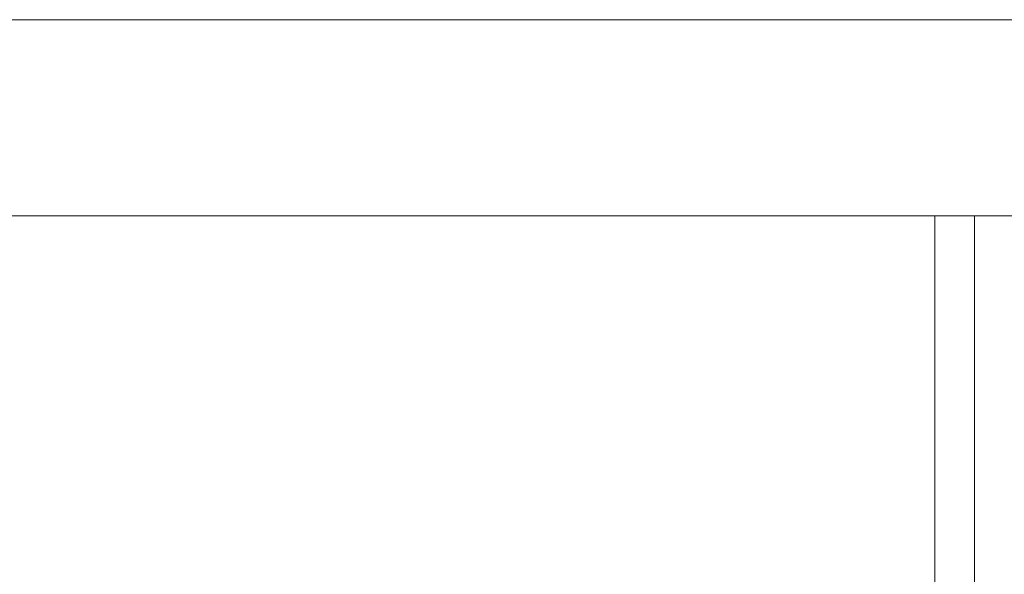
# Model space of a CAD drawing. Header units: millimetres. Extents: x -200 to 200, y -17 to 153.
# Tile 107 of 159: x 74 to 126, y 97 to 126. Entities that reach past the tile are written whole.
import ezdxf

# ---------------------------------------------------------------- set-up
doc = ezdxf.new("R2010")
doc.units = ezdxf.units.MM
doc.header["$LTSCALE"] = 12.7
doc.layers.add('Lighting-LED', color=7, linetype='Continuous', lineweight=5, true_color=0x000000)

msp = doc.modelspace()

# ---------------------------------------------------------------- linework, layer by layer
at = {"layer": 'Lighting-LED', "color": 18, "linetype": 'Continuous', "lineweight": 5, "true_color": 0x000000}
for points in [[(16.074, 58.622, -415.658), (16.074, 125.622, -415.658), (183.79, 125.622, -415.658), (183.79, 58.622, -415.658)], [(183.79, 58.622, -65.97), (183.79, 125.622, -65.97), (16.074, 125.622, -65.97), (16.074, 58.622, -65.97)], [(16.074, 125.622, -65.97), (183.79, 125.622, -65.97), (183.79, 125.622, -415.658), (16.074, 125.622, -415.658)], [(-124.083, 65.613, -63.981), (-124.083, 115.363, -63.981), (124.085, 115.363, -63.981), (124.085, 65.613, -63.981)], [(124.085, 65.613, -417.644), (124.085, 115.363, -417.644), (-124.083, 115.363, -417.644), (-124.083, 65.613, -417.644)], [(122.014, 65.613, -58.981), (122.014, 115.363, -58.981), (-122.012, 115.363, -58.981), (-122.012, 65.613, -58.981)], [(-122.012, 65.613, -422.644), (-122.012, 115.363, -422.644), (122.014, 115.363, -422.644), (122.014, 65.613, -422.644)], [(138.505, 65.613, -42.489), (138.505, 115.363, -42.489), (122.014, 115.363, -58.981), (122.014, 65.613, -58.981)], [(122.014, 65.613, -422.644), (122.014, 115.363, -422.644), (138.505, 115.363, -439.136), (138.505, 65.613, -439.136)], [(124.085, 65.613, -63.981), (124.085, 115.363, -63.981), (141.939, 115.363, -46.126), (141.939, 65.613, -46.126)], [(141.939, 65.613, -435.499), (141.939, 115.363, -435.499), (124.085, 115.363, -417.644), (124.085, 65.613, -417.644)]]:
    msp.add_3dface(points, dxfattribs=at)
at = {"layer": 'Lighting-LED', "color": 18, "linetype": 'Continuous', "lineweight": 5, "true_color": 0x000000, "invisible_edges": 10}
for points in [[(-122.012, 115.363, -58.981), (122.014, 115.363, -58.981), (124.085, 115.363, -63.981), (-124.083, 115.363, -63.981)], [(-124.083, 115.363, -417.644), (124.085, 115.363, -417.644), (122.014, 115.363, -422.644), (-122.012, 115.363, -422.644)], [(141.939, 115.363, -46.126), (124.085, 115.363, -63.981), (122.014, 115.363, -58.981), (138.505, 115.363, -42.489)], [(138.505, 115.363, -439.136), (122.014, 115.363, -422.644), (124.085, 115.363, -417.644), (141.939, 115.363, -435.499)]]:
    msp.add_3dface(points, dxfattribs=at)

doc.saveas('drawing.dxf')
